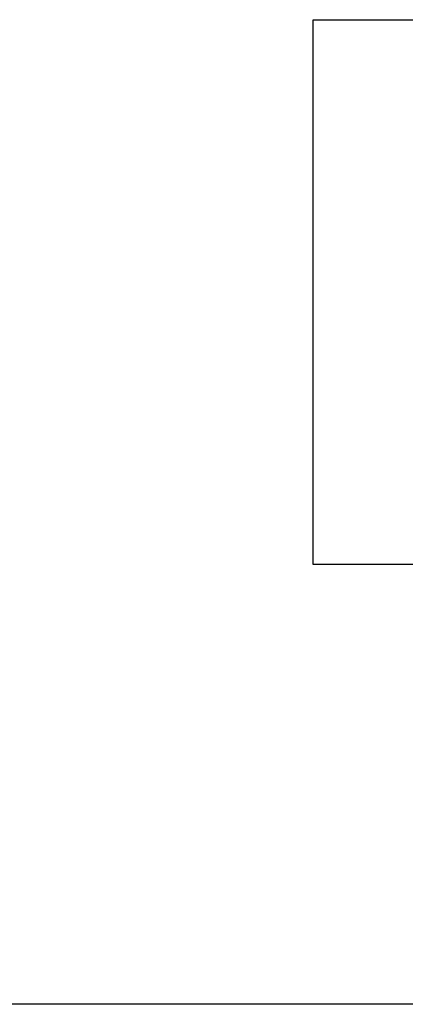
# Model space of a CAD drawing. Extents: x -2.83 to 2.82, y -2.13 to 2.12.
# Tile 20 of 26: x 0.2 to 1.14, y -2.12 to 0.27. Entities that reach past the tile are written whole.
import ezdxf

# ---------------------------------------------------------------- set-up
doc = ezdxf.new("R2010")
doc.units = 0
doc.layers.get('0').update_dxf_attribs({"linetype": 'CONTINUOUS'})

# ---------------------------------------------------------------- blocks, each defined once
blk = doc.blocks.new('*U1')
for p, q in [((0.9125, 0.2675, 1.073), (2.5375, 0.2675, 1.073)), ((0.9125, -1.0525, 1.073), (0.9125, 0.2675, 1.073)), ((2.5375, -1.0525, 1.073), (0.9125, -1.0525, 1.073)), ((2.825, -2.1175, 0.063), (-2.825, -2.1175, 0.063))]:
    blk.add_line(p, q)
at = {"extrusion": (0, 1, 0)}
for p, q in [((0.9125, 0.2675, 1.073), (2.5375, 0.2675, 1.073)), ((0.9125, 0.2675, 0.423), (0.9125, 0.2675, 1.073)), ((0.9125, 0.2675, 0.423), (2.5375, 0.2675, 0.423))]:
    blk.add_line(p, q, dxfattribs=at)
at = {"extrusion": (-1, 0, 0)}
for p, q in [((0.9125, -1.0525, 1.073), (0.9125, 0.2675, 1.073)), ((0.9125, 0.2675, 0.423), (0.9125, 0.2675, 1.073)), ((0.9125, -1.0525, 0.423), (0.9125, 0.2675, 0.423)), ((0.9125, -1.0525, 0.423), (0.9125, -1.0525, 1.073))]:
    blk.add_line(p, q, dxfattribs=at)
at = {"extrusion": (0, 0, -1)}
for p, q in [((0.9125, 0.2675, 0.423), (2.5375, 0.2675, 0.423)), ((0.9125, -1.0525, 0.423), (0.9125, 0.2675, 0.423)), ((2.5375, -1.0525, 0.423), (0.9125, -1.0525, 0.423)), ((2.825, -2.1175), (-2.825, -2.1175))]:
    blk.add_line(p, q, dxfattribs=at)
at = {"extrusion": (0, -1, 0)}
for p, q in [((2.5375, -1.0525, 1.073), (0.9125, -1.0525, 1.073)), ((0.9125, -1.0525, 0.423), (0.9125, -1.0525, 1.073)), ((2.5375, -1.0525, 0.423), (0.9125, -1.0525, 0.423)), ((2.825, -2.1175, 0.063), (-2.825, -2.1175, 0.063)), ((2.825, -2.1175), (-2.825, -2.1175))]:
    blk.add_line(p, q, dxfattribs=at)

msp = doc.modelspace()

# ---------------------------------------------------------------- block references
msp.add_blockref('*U1', (0, 0))

doc.saveas('drawing.dxf')
